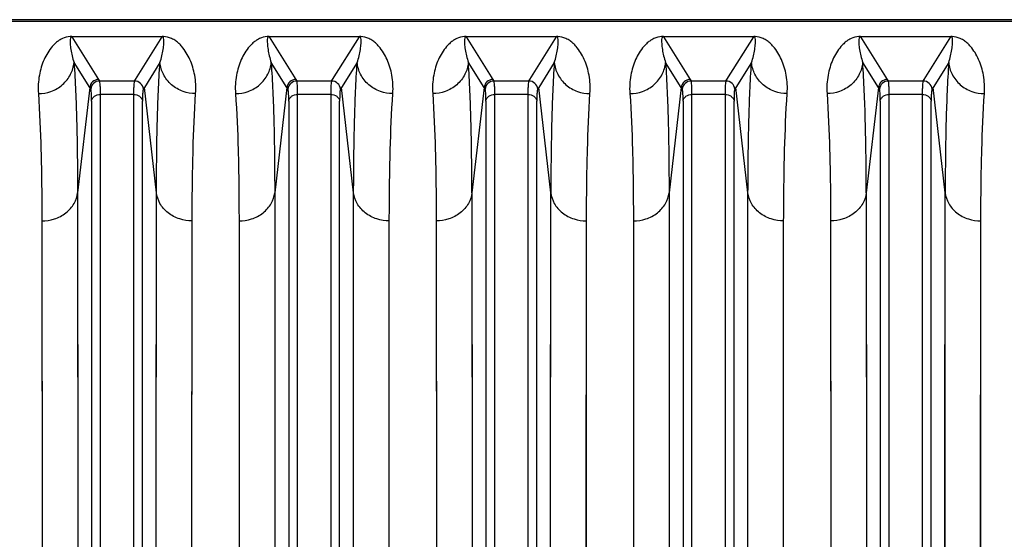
# Model space of a CAD drawing. Extents: x -1509 to 1181, y 8 to 1681.
# Tile 48 of 74: x -664 to -555, y 1605 to 1663. Entities that reach past the tile are written whole.
import ezdxf

# ---------------------------------------------------------------- set-up
doc = ezdxf.new("R2010")
doc.units = 0
doc.header["$LTSCALE"] = 65.395
doc.layers.get('0').update_dxf_attribs({"linetype": 'CONTINUOUS'})

msp = doc.modelspace()

# ---------------------------------------------------------------- linework, layer by layer
at = {"color": 6, "linetype": 'CONTINUOUS'}
msp.add_line((-702.17, 1662.99), (-414.57, 1662.99), dxfattribs=at)
at = {"color": 9, "linetype": 'CONTINUOUS'}
for p, q in [((-414.57, 1662.78), (-702.17, 1662.78)), ((-658.61, 1661.08), (-655.63, 1656.32)), ((-651.52, 1656.32), (-648.53, 1661.08)), ((-636.61, 1661.08), (-633.63, 1656.32)), ((-629.52, 1656.32), (-626.53, 1661.08)), ((-614.61, 1661.08), (-611.63, 1656.32)), ((-607.52, 1656.32), (-604.53, 1661.08)), ((-592.61, 1661.08), (-589.63, 1656.32)), ((-585.52, 1656.32), (-582.53, 1661.08)), ((-570.61, 1661.08), (-567.63, 1656.32)), ((-563.52, 1656.32), (-560.53, 1661.08)), ((-656.62, 1655.41), (-658.37, 1658.19)), ((-648.78, 1658.19), (-650.52, 1655.41)), ((-634.62, 1655.41), (-636.37, 1658.19)), ((-626.78, 1658.19), (-628.52, 1655.41)), ((-612.62, 1655.41), (-614.37, 1658.19)), ((-604.78, 1658.19), (-606.52, 1655.41)), ((-590.62, 1655.41), (-592.37, 1658.19)), ((-582.78, 1658.19), (-584.52, 1655.41)), ((-568.62, 1655.41), (-570.37, 1658.19)), ((-560.78, 1658.19), (-562.52, 1655.41)), ((-655.63, 1656.32), (-655.52, 1656.14)), ((-651.63, 1656.14), (-655.52, 1656.14)), ((-651.63, 1656.14), (-651.52, 1656.32)), ((-633.63, 1656.32), (-633.52, 1656.14)), ((-629.63, 1656.14), (-633.52, 1656.14)), ((-629.63, 1656.14), (-629.52, 1656.32)), ((-611.63, 1656.32), (-611.52, 1656.14)), ((-607.63, 1656.14), (-611.52, 1656.14)), ((-607.63, 1656.14), (-607.52, 1656.32)), ((-589.63, 1656.32), (-589.52, 1656.14)), ((-585.63, 1656.14), (-589.52, 1656.14)), ((-585.63, 1656.14), (-585.52, 1656.32)), ((-567.63, 1656.32), (-567.52, 1656.14)), ((-563.63, 1656.14), (-567.52, 1656.14)), ((-563.63, 1656.14), (-563.52, 1656.32)), ((-656.62, 1655.41), (-657.98, 1643.66)), ((-655.42, 1554.48), (-655.42, 1654.65)), ((-651.73, 1654.65), (-655.42, 1654.65)), ((-651.73, 1654.65), (-651.73, 1554.48)), ((-649.17, 1643.66), (-650.52, 1655.41)), ((-634.62, 1655.41), (-635.98, 1643.66)), ((-633.42, 1554.48), (-633.42, 1654.65)), ((-629.73, 1654.65), (-633.42, 1654.65)), ((-629.73, 1654.65), (-629.73, 1554.48)), ((-627.17, 1643.66), (-628.52, 1655.41)), ((-612.62, 1655.41), (-613.98, 1643.66)), ((-611.42, 1554.48), (-611.42, 1654.65)), ((-607.73, 1654.65), (-611.42, 1654.65)), ((-607.73, 1654.65), (-607.73, 1554.48)), ((-605.17, 1643.66), (-606.52, 1655.41)), ((-590.62, 1655.41), (-591.98, 1643.66)), ((-589.42, 1554.48), (-589.42, 1654.65)), ((-585.73, 1654.65), (-589.42, 1654.65)), ((-585.73, 1654.65), (-585.73, 1554.48)), ((-583.17, 1643.66), (-584.52, 1655.41)), ((-568.62, 1655.41), (-569.98, 1643.66)), ((-567.42, 1554.48), (-567.42, 1654.65)), ((-563.73, 1654.65), (-567.42, 1654.65)), ((-563.73, 1654.65), (-563.73, 1554.48)), ((-561.17, 1643.66), (-562.52, 1655.41)), ((-656.41, 1653.89), (-656.41, 1554.19)), ((-650.73, 1554.19), (-650.73, 1653.89)), ((-634.41, 1653.89), (-634.41, 1554.19)), ((-628.73, 1554.19), (-628.73, 1653.89)), ((-612.41, 1653.89), (-612.41, 1554.19)), ((-606.73, 1554.19), (-606.73, 1653.89)), ((-590.41, 1653.89), (-590.41, 1554.19)), ((-584.73, 1554.19), (-584.73, 1653.89)), ((-568.41, 1653.89), (-568.41, 1554.19)), ((-562.73, 1554.19), (-562.73, 1653.89)), ((-657.98, 1643.66), (-657.97, 1633.91)), ((-657.98, 1643.66), (-657.93, 1548.12)), ((-649.21, 1548.12), (-649.17, 1643.66)), ((-649.18, 1633.9), (-649.17, 1643.66)), ((-635.98, 1643.66), (-635.97, 1633.91)), ((-635.98, 1643.66), (-635.93, 1548.12)), ((-627.21, 1548.12), (-627.17, 1643.66)), ((-627.18, 1633.9), (-627.17, 1643.66)), ((-613.98, 1643.66), (-613.97, 1633.91)), ((-613.98, 1643.66), (-613.93, 1548.12)), ((-605.21, 1548.12), (-605.17, 1643.66)), ((-605.18, 1633.9), (-605.17, 1643.66)), ((-591.98, 1643.66), (-591.97, 1633.91)), ((-591.98, 1643.66), (-591.93, 1548.12)), ((-583.21, 1548.12), (-583.17, 1643.66)), ((-583.18, 1633.9), (-583.17, 1643.66)), ((-569.98, 1643.66), (-569.97, 1633.91)), ((-569.98, 1643.66), (-569.93, 1548.12)), ((-561.21, 1548.12), (-561.17, 1643.66)), ((-561.18, 1633.9), (-561.17, 1643.66)), ((-657.97, 1633.91), (-657.96, 1619.58)), ((-649.19, 1619.58), (-649.18, 1633.9)), ((-635.97, 1633.91), (-635.96, 1619.58)), ((-627.19, 1619.58), (-627.18, 1633.9)), ((-613.97, 1633.91), (-613.96, 1619.58)), ((-605.19, 1619.58), (-605.18, 1633.9)), ((-591.97, 1633.91), (-591.96, 1619.58)), ((-583.19, 1619.58), (-583.18, 1633.9)), ((-569.97, 1633.91), (-569.96, 1619.58)), ((-561.19, 1619.58), (-561.18, 1633.9)), ((-657.96, 1619.58), (-657.95, 1599.59)), ((-649.2, 1595.99), (-649.19, 1619.58)), ((-635.96, 1619.58), (-635.95, 1599.59)), ((-627.2, 1595.99), (-627.19, 1619.58)), ((-613.96, 1619.58), (-613.95, 1599.59)), ((-605.2, 1595.99), (-605.19, 1619.58)), ((-591.96, 1619.58), (-591.95, 1599.59)), ((-583.2, 1595.99), (-583.19, 1619.58)), ((-569.96, 1619.58), (-569.95, 1599.59)), ((-561.2, 1595.99), (-561.19, 1619.58))]:
    msp.add_line(p, q, dxfattribs=at)
at = {"color": 2, "linetype": 'CONTINUOUS'}
for p, q in [((-658.61, 1661.08), (-658.61, 1661.11)), ((-648.53, 1661.08), (-658.61, 1661.08)), ((-648.53, 1661.11), (-648.53, 1661.08)), ((-636.61, 1661.08), (-636.61, 1661.11)), ((-626.53, 1661.08), (-636.61, 1661.08)), ((-626.53, 1661.11), (-626.53, 1661.08)), ((-614.61, 1661.08), (-614.61, 1661.11)), ((-604.53, 1661.08), (-614.61, 1661.08)), ((-604.53, 1661.11), (-604.53, 1661.08)), ((-592.61, 1661.08), (-592.61, 1661.11)), ((-582.53, 1661.08), (-592.61, 1661.08)), ((-582.53, 1661.11), (-582.53, 1661.08)), ((-570.61, 1661.08), (-570.61, 1661.11)), ((-560.53, 1661.08), (-570.61, 1661.08)), ((-560.53, 1661.11), (-560.53, 1661.08)), ((-661.96, 1640.53), (-661.95, 1628.35)), ((-661.96, 1640.53), (-661.91, 1546.97)), ((-645.23, 1546.97), (-645.19, 1640.53)), ((-639.96, 1640.53), (-639.95, 1628.35)), ((-639.96, 1640.53), (-639.91, 1546.97)), ((-623.23, 1546.97), (-623.19, 1640.53)), ((-617.96, 1640.53), (-617.95, 1628.35)), ((-617.96, 1640.53), (-617.91, 1546.97)), ((-601.23, 1546.97), (-601.19, 1640.53)), ((-595.96, 1640.53), (-595.95, 1628.35)), ((-595.96, 1640.53), (-595.91, 1546.97)), ((-579.23, 1546.97), (-579.19, 1640.53)), ((-573.96, 1640.53), (-573.95, 1628.35)), ((-573.96, 1640.53), (-573.91, 1546.97)), ((-557.23, 1546.97), (-557.19, 1640.53)), ((-661.95, 1628.35), (-661.94, 1616.95)), ((-645.21, 1613.89), (-645.2, 1628.35)), ((-639.95, 1628.35), (-639.94, 1616.95)), ((-623.21, 1613.89), (-623.2, 1628.35)), ((-617.95, 1628.35), (-617.94, 1616.95)), ((-601.21, 1613.89), (-601.2, 1628.35)), ((-595.95, 1628.35), (-595.94, 1616.95)), ((-579.21, 1613.89), (-579.2, 1628.35)), ((-573.95, 1628.35), (-573.94, 1616.95)), ((-557.21, 1613.89), (-557.2, 1628.35)), ((-661.94, 1616.95), (-661.93, 1597.38)), ((-639.94, 1616.95), (-639.93, 1597.38)), ((-617.94, 1616.95), (-617.93, 1597.38)), ((-595.94, 1616.95), (-595.93, 1597.38)), ((-573.94, 1616.95), (-573.93, 1597.38)), ((-645.22, 1590.26), (-645.21, 1613.89)), ((-623.22, 1590.26), (-623.21, 1613.89)), ((-601.22, 1590.26), (-601.21, 1613.89)), ((-579.22, 1590.26), (-579.21, 1613.89)), ((-557.22, 1590.26), (-557.21, 1613.89))]:
    msp.add_line(p, q, dxfattribs=at)
for points in [[(-645.2, 1628.35), (-645.19, 1638.29), (-645.19, 1640.53)], [(-623.2, 1628.35), (-623.19, 1638.29), (-623.19, 1640.53)], [(-601.2, 1628.35), (-601.19, 1638.29), (-601.19, 1640.53)], [(-579.2, 1628.35), (-579.19, 1638.29), (-579.19, 1640.53)], [(-557.2, 1628.35), (-557.19, 1638.29), (-557.19, 1640.53)]]:
    msp.add_lwpolyline(points, dxfattribs=at)
for centre, radius, start, end in [((-658.62, 1658.61), 2.5, 91.9782, 94.2312), ((-658.61, 1658.33), 2.79, 90.0566, 91.9337), ((-636.62, 1658.61), 2.5, 91.9782, 94.2312), ((-636.61, 1658.33), 2.79, 90.0566, 91.9337), ((-614.61, 1658.54), 2.57, 92.1616, 94.2943), ((-614.62, 1658.63), 2.48, 89.9376, 92.1997), ((-592.62, 1658.61), 2.5, 91.9782, 94.2312), ((-592.61, 1658.33), 2.79, 90.0566, 91.9337), ((-570.61, 1658.54), 2.57, 92.1616, 94.2943), ((-570.62, 1658.63), 2.48, 89.9376, 92.1997)]:
    msp.add_arc(centre, radius, start, end, dxfattribs=at)
at = {"color": 6, "linetype": 'CONTINUOUS'}
for centre in [(-655.62, 1655.32), (-633.62, 1655.32), (-611.62, 1655.32), (-589.62, 1655.32), (-567.62, 1655.32)]:
    msp.add_arc(centre, 1, 90.167, 174.8093, dxfattribs=at)
at = {"color": 9, "linetype": 'CONTINUOUS'}
for centre, radius, start, end in [((-655.51, 1655.14), 1, 90.1787, 174.8411), ((-651.63, 1655.14), 1, 5.1589, 89.8213), ((-633.51, 1655.14), 1, 90.1787, 174.8411), ((-629.63, 1655.14), 1, 5.1589, 89.8213), ((-611.51, 1655.14), 1, 90.1787, 174.8411), ((-607.63, 1655.14), 1, 5.1589, 89.8213), ((-589.51, 1655.14), 1, 90.1787, 174.8411), ((-585.63, 1655.14), 1, 5.1589, 89.8213), ((-567.51, 1655.14), 1, 90.1787, 174.8411), ((-563.63, 1655.14), 1, 5.1589, 89.8213), ((-622.15, 1677.09), 40.73, 212.166, 212.4582), ((-684.99, 1677.09), 40.72, 327.5417, 327.834), ((-600.15, 1677.09), 40.73, 212.166, 212.4582), ((-662.99, 1677.09), 40.72, 327.5417, 327.834), ((-578.15, 1677.09), 40.73, 212.166, 212.4582), ((-640.99, 1677.09), 40.72, 327.5417, 327.834), ((-556.15, 1677.09), 40.73, 212.166, 212.4582), ((-618.99, 1677.09), 40.72, 327.5417, 327.834), ((-534.15, 1677.09), 40.73, 212.166, 212.4582), ((-596.99, 1677.09), 40.72, 327.5417, 327.834)]:
    msp.add_arc(centre, radius, start, end, dxfattribs=at)
at = {"color": 2, "linetype": 'CONTINUOUS'}
for points, knots in [([(-658.8, 1661.11), (-659.1, 1661.08), (-659.58, 1660.96), (-660.12, 1660.63), (-660.49, 1660.32), (-660.9, 1659.9), (-661.32, 1659.31), (-661.73, 1658.53), (-662.04, 1657.69), (-662.26, 1656.76), (-662.38, 1655.77), (-662.38, 1655.08), (-662.35, 1654.73)], [0, 0, 0, 0, 0.11258, 0.180381, 0.238923, 0.294069, 0.401522, 0.510235, 0.622937, 0.741225, 0.866425, 1, 1, 1, 1]), ([(-648.38, 1661.11), (-648.39, 1661.11), (-648.44, 1661.11), (-648.49, 1661.11), (-648.53, 1661.11)], [0, 0, 0, 0, 0.241687, 1, 1, 1, 1]), ([(-644.8, 1654.73), (-644.77, 1655.08), (-644.77, 1655.77), (-644.88, 1656.77), (-645.1, 1657.69), (-645.42, 1658.54), (-645.82, 1659.31), (-646.25, 1659.9), (-646.66, 1660.33), (-647.03, 1660.63), (-647.59, 1660.97), (-648.07, 1661.09), (-648.38, 1661.11)], [0, 0, 0, 0, 0.133152, 0.257943, 0.375838, 0.488165, 0.596519, 0.703644, 0.758654, 0.817112, 0.885022, 1, 1, 1, 1]), ([(-636.8, 1661.11), (-637.1, 1661.08), (-637.58, 1660.96), (-638.12, 1660.63), (-638.49, 1660.32), (-638.9, 1659.9), (-639.32, 1659.31), (-639.73, 1658.53), (-640.04, 1657.69), (-640.26, 1656.76), (-640.38, 1655.77), (-640.38, 1655.08), (-640.35, 1654.73)], [0, 0, 0, 0, 0.11258, 0.180381, 0.238923, 0.294069, 0.401522, 0.510235, 0.622937, 0.741225, 0.866425, 1, 1, 1, 1]), ([(-626.38, 1661.11), (-626.39, 1661.11), (-626.44, 1661.11), (-626.49, 1661.11), (-626.53, 1661.11)], [0, 0, 0, 0, 0.241687, 1, 1, 1, 1]), ([(-622.8, 1654.73), (-622.77, 1655.08), (-622.77, 1655.77), (-622.88, 1656.77), (-623.1, 1657.69), (-623.42, 1658.54), (-623.82, 1659.31), (-624.25, 1659.9), (-624.66, 1660.33), (-625.03, 1660.63), (-625.59, 1660.97), (-626.07, 1661.09), (-626.38, 1661.11)], [0, 0, 0, 0, 0.133152, 0.257943, 0.375838, 0.488165, 0.596519, 0.703644, 0.758654, 0.817112, 0.885022, 1, 1, 1, 1]), ([(-614.81, 1661.11), (-615.1, 1661.08), (-615.58, 1660.96), (-616.12, 1660.63), (-616.49, 1660.32), (-616.9, 1659.89), (-617.32, 1659.31), (-617.73, 1658.53), (-618.04, 1657.69), (-618.26, 1656.76), (-618.38, 1655.77), (-618.38, 1655.08), (-618.35, 1654.73)], [0, 0, 0, 0, 0.11231, 0.180099, 0.23865, 0.293812, 0.401302, 0.510055, 0.6228, 0.741132, 0.866377, 1, 1, 1, 1]), ([(-600.8, 1654.73), (-600.77, 1655.08), (-600.77, 1655.77), (-600.88, 1656.77), (-601.1, 1657.69), (-601.42, 1658.54), (-601.82, 1659.32), (-602.25, 1659.9), (-602.66, 1660.33), (-603.03, 1660.64), (-603.59, 1660.97), (-604.08, 1661.09), (-604.38, 1661.11)], [0, 0, 0, 0, 0.133069, 0.257782, 0.375602, 0.487855, 0.596141, 0.703203, 0.758186, 0.816628, 0.88456, 1, 1, 1, 1]), ([(-592.8, 1661.11), (-593.1, 1661.08), (-593.58, 1660.96), (-594.12, 1660.63), (-594.49, 1660.32), (-594.9, 1659.9), (-595.32, 1659.31), (-595.73, 1658.53), (-596.04, 1657.69), (-596.26, 1656.76), (-596.38, 1655.77), (-596.38, 1655.08), (-596.35, 1654.73)], [0, 0, 0, 0, 0.11258, 0.180381, 0.238923, 0.294069, 0.401522, 0.510235, 0.622937, 0.741225, 0.866425, 1, 1, 1, 1]), ([(-582.38, 1661.11), (-582.39, 1661.11), (-582.44, 1661.11), (-582.49, 1661.11), (-582.53, 1661.11)], [0, 0, 0, 0, 0.241687, 1, 1, 1, 1]), ([(-578.8, 1654.73), (-578.77, 1655.08), (-578.77, 1655.77), (-578.88, 1656.77), (-579.1, 1657.69), (-579.42, 1658.54), (-579.82, 1659.31), (-580.25, 1659.9), (-580.66, 1660.33), (-581.03, 1660.63), (-581.59, 1660.97), (-582.07, 1661.09), (-582.38, 1661.11)], [0, 0, 0, 0, 0.133152, 0.257943, 0.375838, 0.488165, 0.596519, 0.703644, 0.758654, 0.817112, 0.885022, 1, 1, 1, 1]), ([(-570.81, 1661.11), (-571.1, 1661.08), (-571.58, 1660.96), (-572.12, 1660.63), (-572.49, 1660.32), (-572.9, 1659.89), (-573.32, 1659.31), (-573.73, 1658.53), (-574.04, 1657.69), (-574.26, 1656.76), (-574.38, 1655.77), (-574.38, 1655.08), (-574.35, 1654.73)], [0, 0, 0, 0, 0.11231, 0.180099, 0.23865, 0.293812, 0.401302, 0.510055, 0.6228, 0.741132, 0.866377, 1, 1, 1, 1]), ([(-556.8, 1654.73), (-556.77, 1655.08), (-556.77, 1655.77), (-556.88, 1656.77), (-557.1, 1657.69), (-557.42, 1658.54), (-557.82, 1659.32), (-558.25, 1659.9), (-558.66, 1660.33), (-559.03, 1660.64), (-559.59, 1660.97), (-560.08, 1661.09), (-560.38, 1661.11)], [0, 0, 0, 0, 0.133069, 0.257782, 0.375602, 0.487855, 0.596141, 0.703203, 0.758186, 0.816628, 0.88456, 1, 1, 1, 1]), ([(-662.35, 1654.73), (-662.2, 1652.64), (-662.01, 1647.91), (-661.96, 1643.17), (-661.96, 1640.53)], [0, 0, 0, 0, 0.441297, 1, 1, 1, 1]), ([(-645.19, 1640.53), (-645.18, 1643.17), (-645.13, 1647.91), (-644.94, 1652.64), (-644.8, 1654.73)], [0, 0, 0, 0, 0.558704, 1, 1, 1, 1]), ([(-640.35, 1654.73), (-640.2, 1652.64), (-640.01, 1647.91), (-639.96, 1643.17), (-639.96, 1640.53)], [0, 0, 0, 0, 0.441297, 1, 1, 1, 1]), ([(-623.19, 1640.53), (-623.18, 1643.17), (-623.13, 1647.91), (-622.94, 1652.64), (-622.8, 1654.73)], [0, 0, 0, 0, 0.558704, 1, 1, 1, 1]), ([(-618.35, 1654.73), (-618.2, 1652.64), (-618.01, 1647.91), (-617.96, 1643.17), (-617.96, 1640.53)], [0, 0, 0, 0, 0.441296, 1, 1, 1, 1]), ([(-601.19, 1640.53), (-601.18, 1643.17), (-601.13, 1647.91), (-600.94, 1652.64), (-600.8, 1654.73)], [0, 0, 0, 0, 0.558703, 1, 1, 1, 1]), ([(-596.35, 1654.73), (-596.2, 1652.64), (-596.01, 1647.91), (-595.96, 1643.17), (-595.96, 1640.53)], [0, 0, 0, 0, 0.441297, 1, 1, 1, 1]), ([(-579.19, 1640.53), (-579.18, 1643.17), (-579.13, 1647.91), (-578.94, 1652.64), (-578.8, 1654.73)], [0, 0, 0, 0, 0.558704, 1, 1, 1, 1]), ([(-574.35, 1654.73), (-574.2, 1652.64), (-574.01, 1647.91), (-573.96, 1643.17), (-573.96, 1640.53)], [0, 0, 0, 0, 0.441296, 1, 1, 1, 1]), ([(-557.19, 1640.53), (-557.18, 1643.17), (-557.13, 1647.91), (-556.94, 1652.64), (-556.8, 1654.73)], [0, 0, 0, 0, 0.558703, 1, 1, 1, 1])]:
    msp.add_open_spline(points, degree=3, knots=knots, dxfattribs=at)
at = {"color": 9, "linetype": 'CONTINUOUS'}
for points, knots in [([(-658.61, 1661.08), (-658.64, 1661.08), (-658.7, 1661.07), (-658.75, 1661), (-658.77, 1660.95), (-658.78, 1660.92)], [0, 0, 0, 0, 0.370051, 0.59998, 1, 1, 1, 1]), ([(-648.37, 1660.92), (-648.37, 1660.95), (-648.39, 1661), (-648.45, 1661.07), (-648.5, 1661.08), (-648.53, 1661.08)], [0, 0, 0, 0, 0.399578, 0.629634, 1, 1, 1, 1]), ([(-636.61, 1661.08), (-636.64, 1661.08), (-636.7, 1661.07), (-636.75, 1661), (-636.77, 1660.95), (-636.78, 1660.92)], [0, 0, 0, 0, 0.370051, 0.59998, 1, 1, 1, 1]), ([(-626.37, 1660.92), (-626.37, 1660.95), (-626.39, 1661), (-626.45, 1661.07), (-626.5, 1661.08), (-626.53, 1661.08)], [0, 0, 0, 0, 0.399578, 0.629634, 1, 1, 1, 1]), ([(-614.61, 1661.08), (-614.64, 1661.08), (-614.7, 1661.07), (-614.75, 1661), (-614.77, 1660.95), (-614.78, 1660.92)], [0, 0, 0, 0, 0.369938, 0.599795, 1, 1, 1, 1]), ([(-604.37, 1660.92), (-604.37, 1660.95), (-604.39, 1661), (-604.45, 1661.07), (-604.5, 1661.08), (-604.53, 1661.08)], [0, 0, 0, 0, 0.399592, 0.629645, 1, 1, 1, 1]), ([(-592.61, 1661.08), (-592.64, 1661.08), (-592.7, 1661.07), (-592.75, 1661), (-592.77, 1660.95), (-592.78, 1660.92)], [0, 0, 0, 0, 0.370051, 0.59998, 1, 1, 1, 1]), ([(-582.37, 1660.92), (-582.37, 1660.95), (-582.39, 1661), (-582.45, 1661.07), (-582.5, 1661.08), (-582.53, 1661.08)], [0, 0, 0, 0, 0.399578, 0.629634, 1, 1, 1, 1]), ([(-570.61, 1661.08), (-570.64, 1661.08), (-570.7, 1661.07), (-570.75, 1661), (-570.77, 1660.95), (-570.78, 1660.92)], [0, 0, 0, 0, 0.369938, 0.599795, 1, 1, 1, 1]), ([(-560.37, 1660.92), (-560.37, 1660.95), (-560.39, 1661), (-560.45, 1661.07), (-560.5, 1661.08), (-560.53, 1661.08)], [0, 0, 0, 0, 0.399592, 0.629645, 1, 1, 1, 1]), ([(-658.78, 1660.92), (-658.8, 1660.82), (-658.82, 1660.62), (-658.8, 1660.31), (-658.77, 1659.99), (-658.71, 1659.53), (-658.59, 1658.93), (-658.45, 1658.44), (-658.37, 1658.19)], [0, 0, 0, 0, 0.106041, 0.216977, 0.333314, 0.455099, 0.715453, 1, 1, 1, 1]), ([(-648.78, 1658.19), (-648.69, 1658.44), (-648.56, 1658.93), (-648.44, 1659.53), (-648.37, 1659.99), (-648.34, 1660.31), (-648.33, 1660.62), (-648.34, 1660.82), (-648.37, 1660.92)], [0, 0, 0, 0, 0.284571, 0.54493, 0.666711, 0.783041, 0.893965, 1, 1, 1, 1]), ([(-636.78, 1660.92), (-636.8, 1660.82), (-636.82, 1660.62), (-636.8, 1660.31), (-636.77, 1659.99), (-636.71, 1659.53), (-636.59, 1658.93), (-636.45, 1658.44), (-636.37, 1658.19)], [0, 0, 0, 0, 0.106041, 0.216977, 0.333314, 0.455099, 0.715453, 1, 1, 1, 1]), ([(-626.78, 1658.19), (-626.69, 1658.44), (-626.56, 1658.93), (-626.44, 1659.53), (-626.37, 1659.99), (-626.34, 1660.31), (-626.33, 1660.62), (-626.34, 1660.82), (-626.37, 1660.92)], [0, 0, 0, 0, 0.284571, 0.54493, 0.666711, 0.783041, 0.893965, 1, 1, 1, 1]), ([(-614.78, 1660.92), (-614.8, 1660.82), (-614.82, 1660.62), (-614.8, 1660.31), (-614.77, 1659.99), (-614.71, 1659.53), (-614.59, 1658.93), (-614.45, 1658.44), (-614.37, 1658.19)], [0, 0, 0, 0, 0.106044, 0.216986, 0.333327, 0.455112, 0.715464, 1, 1, 1, 1]), ([(-604.78, 1658.19), (-604.69, 1658.44), (-604.56, 1658.93), (-604.44, 1659.53), (-604.37, 1659.99), (-604.34, 1660.31), (-604.33, 1660.62), (-604.34, 1660.82), (-604.37, 1660.92)], [0, 0, 0, 0, 0.284569, 0.544929, 0.66671, 0.78304, 0.893965, 1, 1, 1, 1]), ([(-592.78, 1660.92), (-592.8, 1660.82), (-592.82, 1660.62), (-592.8, 1660.31), (-592.77, 1659.99), (-592.71, 1659.53), (-592.59, 1658.93), (-592.45, 1658.44), (-592.37, 1658.19)], [0, 0, 0, 0, 0.106041, 0.216977, 0.333314, 0.455099, 0.715453, 1, 1, 1, 1]), ([(-582.78, 1658.19), (-582.69, 1658.44), (-582.56, 1658.93), (-582.44, 1659.53), (-582.37, 1659.99), (-582.34, 1660.31), (-582.33, 1660.62), (-582.34, 1660.82), (-582.37, 1660.92)], [0, 0, 0, 0, 0.284571, 0.54493, 0.666711, 0.783041, 0.893965, 1, 1, 1, 1]), ([(-570.78, 1660.92), (-570.8, 1660.82), (-570.82, 1660.62), (-570.8, 1660.31), (-570.77, 1659.99), (-570.71, 1659.53), (-570.59, 1658.93), (-570.45, 1658.44), (-570.37, 1658.19)], [0, 0, 0, 0, 0.106044, 0.216986, 0.333327, 0.455112, 0.715464, 1, 1, 1, 1]), ([(-560.78, 1658.19), (-560.69, 1658.44), (-560.56, 1658.93), (-560.44, 1659.53), (-560.37, 1659.99), (-560.34, 1660.31), (-560.33, 1660.62), (-560.34, 1660.82), (-560.37, 1660.92)], [0, 0, 0, 0, 0.284569, 0.544929, 0.66671, 0.78304, 0.893965, 1, 1, 1, 1]), ([(-662.35, 1654.73), (-661.87, 1654.73), (-660.89, 1654.9), (-659.6, 1655.66), (-658.69, 1656.82), (-658.41, 1657.74), (-658.37, 1658.19)], [0, 0, 0, 0, 0.246824, 0.508403, 0.764882, 1, 1, 1, 1]), ([(-658.37, 1658.19), (-658.22, 1656.06), (-658.03, 1651.21), (-657.98, 1646.37), (-657.98, 1643.66)], [0, 0, 0, 0, 0.441225, 1, 1, 1, 1]), ([(-649.17, 1643.66), (-649.16, 1646.37), (-649.12, 1651.21), (-648.92, 1656.06), (-648.78, 1658.19)], [0, 0, 0, 0, 0.558775, 1, 1, 1, 1]), ([(-644.8, 1654.73), (-645.27, 1654.73), (-646.25, 1654.9), (-647.54, 1655.65), (-648.46, 1656.81), (-648.73, 1657.74), (-648.78, 1658.19)], [0, 0, 0, 0, 0.246145, 0.50748, 0.764227, 1, 1, 1, 1]), ([(-640.35, 1654.73), (-639.87, 1654.73), (-638.89, 1654.9), (-637.6, 1655.66), (-636.69, 1656.82), (-636.41, 1657.74), (-636.37, 1658.19)], [0, 0, 0, 0, 0.246824, 0.508403, 0.764882, 1, 1, 1, 1]), ([(-636.37, 1658.19), (-636.22, 1656.06), (-636.03, 1651.21), (-635.98, 1646.37), (-635.98, 1643.66)], [0, 0, 0, 0, 0.441225, 1, 1, 1, 1]), ([(-627.17, 1643.66), (-627.16, 1646.37), (-627.12, 1651.21), (-626.92, 1656.06), (-626.78, 1658.19)], [0, 0, 0, 0, 0.558775, 1, 1, 1, 1]), ([(-622.8, 1654.73), (-623.27, 1654.73), (-624.25, 1654.9), (-625.54, 1655.65), (-626.46, 1656.81), (-626.73, 1657.74), (-626.78, 1658.19)], [0, 0, 0, 0, 0.246145, 0.50748, 0.764227, 1, 1, 1, 1]), ([(-614.37, 1658.19), (-614.41, 1657.74), (-614.69, 1656.81), (-615.61, 1655.65), (-616.9, 1654.9), (-617.88, 1654.73), (-618.35, 1654.73)], [0, 0, 0, 0, 0.235773, 0.49252, 0.753855, 1, 1, 1, 1]), ([(-613.98, 1643.66), (-613.98, 1646.37), (-614.03, 1651.21), (-614.22, 1656.06), (-614.37, 1658.19)], [0, 0, 0, 0, 0.558775, 1, 1, 1, 1]), ([(-604.78, 1658.19), (-604.92, 1656.06), (-605.12, 1651.21), (-605.16, 1646.37), (-605.17, 1643.66)], [0, 0, 0, 0, 0.441225, 1, 1, 1, 1]), ([(-604.78, 1658.19), (-604.73, 1657.74), (-604.46, 1656.81), (-603.54, 1655.65), (-602.25, 1654.9), (-601.27, 1654.73), (-600.8, 1654.73)], [0, 0, 0, 0, 0.235773, 0.49252, 0.753855, 1, 1, 1, 1]), ([(-596.35, 1654.73), (-595.87, 1654.73), (-594.89, 1654.9), (-593.6, 1655.66), (-592.69, 1656.82), (-592.41, 1657.74), (-592.37, 1658.19)], [0, 0, 0, 0, 0.246824, 0.508403, 0.764882, 1, 1, 1, 1]), ([(-592.37, 1658.19), (-592.22, 1656.06), (-592.03, 1651.21), (-591.98, 1646.37), (-591.98, 1643.66)], [0, 0, 0, 0, 0.441225, 1, 1, 1, 1]), ([(-583.17, 1643.66), (-583.16, 1646.37), (-583.12, 1651.21), (-582.92, 1656.06), (-582.78, 1658.19)], [0, 0, 0, 0, 0.558775, 1, 1, 1, 1]), ([(-578.8, 1654.73), (-579.27, 1654.73), (-580.25, 1654.9), (-581.54, 1655.65), (-582.46, 1656.81), (-582.73, 1657.74), (-582.78, 1658.19)], [0, 0, 0, 0, 0.246145, 0.50748, 0.764227, 1, 1, 1, 1]), ([(-570.37, 1658.19), (-570.41, 1657.74), (-570.69, 1656.81), (-571.61, 1655.65), (-572.9, 1654.9), (-573.88, 1654.73), (-574.35, 1654.73)], [0, 0, 0, 0, 0.235773, 0.49252, 0.753855, 1, 1, 1, 1]), ([(-569.98, 1643.66), (-569.98, 1646.37), (-570.03, 1651.21), (-570.22, 1656.06), (-570.37, 1658.19)], [0, 0, 0, 0, 0.558775, 1, 1, 1, 1]), ([(-560.78, 1658.19), (-560.92, 1656.06), (-561.12, 1651.21), (-561.16, 1646.37), (-561.17, 1643.66)], [0, 0, 0, 0, 0.441225, 1, 1, 1, 1]), ([(-560.78, 1658.19), (-560.73, 1657.74), (-560.46, 1656.81), (-559.54, 1655.65), (-558.25, 1654.9), (-557.27, 1654.73), (-556.8, 1654.73)], [0, 0, 0, 0, 0.235773, 0.49252, 0.753855, 1, 1, 1, 1]), ([(-655.42, 1654.65), (-655.42, 1654.85), (-655.42, 1655.19), (-655.44, 1655.63), (-655.46, 1655.92), (-655.49, 1656.07), (-655.51, 1656.13), (-655.52, 1656.14)], [0, 0, 0, 0, 0.387578, 0.685464, 0.889825, 0.956482, 1, 1, 1, 1]), ([(-651.63, 1656.14), (-651.64, 1656.13), (-651.65, 1656.07), (-651.68, 1655.92), (-651.71, 1655.63), (-651.72, 1655.19), (-651.73, 1654.85), (-651.73, 1654.65)], [0, 0, 0, 0, 0.043518, 0.110174, 0.314535, 0.612422, 1, 1, 1, 1]), ([(-633.42, 1654.65), (-633.42, 1654.85), (-633.42, 1655.19), (-633.44, 1655.63), (-633.46, 1655.92), (-633.49, 1656.07), (-633.51, 1656.13), (-633.52, 1656.14)], [0, 0, 0, 0, 0.387578, 0.685464, 0.889825, 0.956482, 1, 1, 1, 1]), ([(-629.63, 1656.14), (-629.64, 1656.13), (-629.65, 1656.07), (-629.68, 1655.92), (-629.71, 1655.63), (-629.72, 1655.19), (-629.73, 1654.85), (-629.73, 1654.65)], [0, 0, 0, 0, 0.043518, 0.110174, 0.314535, 0.612422, 1, 1, 1, 1]), ([(-611.42, 1654.65), (-611.42, 1654.85), (-611.42, 1655.19), (-611.44, 1655.63), (-611.46, 1655.92), (-611.49, 1656.07), (-611.51, 1656.13), (-611.52, 1656.14)], [0, 0, 0, 0, 0.387578, 0.685464, 0.889825, 0.956482, 1, 1, 1, 1]), ([(-607.63, 1656.14), (-607.64, 1656.13), (-607.65, 1656.07), (-607.68, 1655.92), (-607.71, 1655.63), (-607.72, 1655.19), (-607.73, 1654.85), (-607.73, 1654.65)], [0, 0, 0, 0, 0.043518, 0.110174, 0.314535, 0.612422, 1, 1, 1, 1]), ([(-589.42, 1654.65), (-589.42, 1654.85), (-589.42, 1655.19), (-589.44, 1655.63), (-589.46, 1655.92), (-589.49, 1656.07), (-589.51, 1656.13), (-589.52, 1656.14)], [0, 0, 0, 0, 0.387578, 0.685464, 0.889825, 0.956482, 1, 1, 1, 1]), ([(-585.63, 1656.14), (-585.64, 1656.13), (-585.65, 1656.07), (-585.68, 1655.92), (-585.71, 1655.63), (-585.72, 1655.19), (-585.73, 1654.85), (-585.73, 1654.65)], [0, 0, 0, 0, 0.043518, 0.110174, 0.314535, 0.612422, 1, 1, 1, 1]), ([(-567.42, 1654.65), (-567.42, 1654.85), (-567.42, 1655.19), (-567.44, 1655.63), (-567.46, 1655.92), (-567.49, 1656.07), (-567.51, 1656.13), (-567.52, 1656.14)], [0, 0, 0, 0, 0.387578, 0.685464, 0.889825, 0.956482, 1, 1, 1, 1]), ([(-563.63, 1656.14), (-563.64, 1656.13), (-563.65, 1656.07), (-563.68, 1655.92), (-563.71, 1655.63), (-563.72, 1655.19), (-563.73, 1654.85), (-563.73, 1654.65)], [0, 0, 0, 0, 0.043518, 0.110174, 0.314535, 0.612422, 1, 1, 1, 1]), ([(-656.41, 1653.89), (-656.41, 1654.06), (-656.41, 1654.37), (-656.43, 1654.77), (-656.45, 1655.03), (-656.48, 1655.17), (-656.5, 1655.22), (-656.51, 1655.23)], [0, 0, 0, 0, 0.386944, 0.684606, 0.888917, 0.955846, 1, 1, 1, 1]), ([(-656.41, 1653.89), (-656.4, 1653.99), (-656.33, 1654.2), (-656.02, 1654.54), (-655.65, 1654.65), (-655.42, 1654.65)], [0, 0, 0, 0, 0.224277, 0.477563, 1, 1, 1, 1]), ([(-651.73, 1654.65), (-651.49, 1654.65), (-651.13, 1654.54), (-650.82, 1654.2), (-650.74, 1653.99), (-650.73, 1653.89)], [0, 0, 0, 0, 0.522437, 0.775723, 1, 1, 1, 1]), ([(-650.63, 1655.23), (-650.64, 1655.22), (-650.66, 1655.17), (-650.69, 1655.03), (-650.71, 1654.77), (-650.73, 1654.37), (-650.73, 1654.06), (-650.73, 1653.89)], [0, 0, 0, 0, 0.044176, 0.111126, 0.315459, 0.6131, 1, 1, 1, 1]), ([(-634.41, 1653.89), (-634.41, 1654.06), (-634.41, 1654.37), (-634.43, 1654.77), (-634.45, 1655.03), (-634.48, 1655.17), (-634.5, 1655.22), (-634.51, 1655.23)], [0, 0, 0, 0, 0.386944, 0.684606, 0.888917, 0.955846, 1, 1, 1, 1]), ([(-634.41, 1653.89), (-634.4, 1653.99), (-634.33, 1654.2), (-634.02, 1654.54), (-633.65, 1654.65), (-633.42, 1654.65)], [0, 0, 0, 0, 0.224277, 0.477563, 1, 1, 1, 1]), ([(-629.73, 1654.65), (-629.49, 1654.65), (-629.13, 1654.54), (-628.82, 1654.2), (-628.74, 1653.99), (-628.73, 1653.89)], [0, 0, 0, 0, 0.522437, 0.775723, 1, 1, 1, 1]), ([(-628.63, 1655.23), (-628.64, 1655.22), (-628.66, 1655.17), (-628.69, 1655.03), (-628.71, 1654.77), (-628.73, 1654.37), (-628.73, 1654.06), (-628.73, 1653.89)], [0, 0, 0, 0, 0.044176, 0.111126, 0.315459, 0.6131, 1, 1, 1, 1]), ([(-612.41, 1653.89), (-612.41, 1654.06), (-612.41, 1654.37), (-612.43, 1654.77), (-612.45, 1655.03), (-612.48, 1655.17), (-612.5, 1655.22), (-612.51, 1655.23)], [0, 0, 0, 0, 0.386944, 0.684606, 0.888917, 0.955846, 1, 1, 1, 1]), ([(-612.41, 1653.89), (-612.4, 1653.99), (-612.33, 1654.2), (-612.02, 1654.54), (-611.65, 1654.65), (-611.42, 1654.65)], [0, 0, 0, 0, 0.224277, 0.477563, 1, 1, 1, 1]), ([(-607.73, 1654.65), (-607.49, 1654.65), (-607.13, 1654.54), (-606.82, 1654.2), (-606.74, 1653.99), (-606.73, 1653.89)], [0, 0, 0, 0, 0.522437, 0.775723, 1, 1, 1, 1]), ([(-606.63, 1655.23), (-606.64, 1655.22), (-606.66, 1655.17), (-606.69, 1655.03), (-606.71, 1654.77), (-606.73, 1654.37), (-606.73, 1654.06), (-606.73, 1653.89)], [0, 0, 0, 0, 0.044176, 0.111126, 0.315459, 0.6131, 1, 1, 1, 1]), ([(-590.41, 1653.89), (-590.41, 1654.06), (-590.41, 1654.37), (-590.43, 1654.77), (-590.45, 1655.03), (-590.48, 1655.17), (-590.5, 1655.22), (-590.51, 1655.23)], [0, 0, 0, 0, 0.386944, 0.684606, 0.888917, 0.955846, 1, 1, 1, 1]), ([(-590.41, 1653.89), (-590.4, 1653.99), (-590.33, 1654.2), (-590.02, 1654.54), (-589.65, 1654.65), (-589.42, 1654.65)], [0, 0, 0, 0, 0.224277, 0.477563, 1, 1, 1, 1]), ([(-585.73, 1654.65), (-585.49, 1654.65), (-585.13, 1654.54), (-584.82, 1654.2), (-584.74, 1653.99), (-584.73, 1653.89)], [0, 0, 0, 0, 0.522437, 0.775723, 1, 1, 1, 1]), ([(-584.63, 1655.23), (-584.64, 1655.22), (-584.66, 1655.17), (-584.69, 1655.03), (-584.71, 1654.77), (-584.73, 1654.37), (-584.73, 1654.06), (-584.73, 1653.89)], [0, 0, 0, 0, 0.044176, 0.111126, 0.315459, 0.6131, 1, 1, 1, 1]), ([(-568.41, 1653.89), (-568.41, 1654.06), (-568.41, 1654.37), (-568.43, 1654.77), (-568.45, 1655.03), (-568.48, 1655.17), (-568.5, 1655.22), (-568.51, 1655.23)], [0, 0, 0, 0, 0.386944, 0.684606, 0.888917, 0.955846, 1, 1, 1, 1]), ([(-568.41, 1653.89), (-568.4, 1653.99), (-568.33, 1654.2), (-568.02, 1654.54), (-567.65, 1654.65), (-567.42, 1654.65)], [0, 0, 0, 0, 0.224277, 0.477563, 1, 1, 1, 1]), ([(-563.73, 1654.65), (-563.49, 1654.65), (-563.13, 1654.54), (-562.82, 1654.2), (-562.74, 1653.99), (-562.73, 1653.89)], [0, 0, 0, 0, 0.522437, 0.775723, 1, 1, 1, 1]), ([(-562.63, 1655.23), (-562.64, 1655.22), (-562.66, 1655.17), (-562.69, 1655.03), (-562.71, 1654.77), (-562.73, 1654.37), (-562.73, 1654.06), (-562.73, 1653.89)], [0, 0, 0, 0, 0.044176, 0.111126, 0.315459, 0.6131, 1, 1, 1, 1]), ([(-661.96, 1640.53), (-661.49, 1640.53), (-660.52, 1640.68), (-659.24, 1641.34), (-658.31, 1642.39), (-658.02, 1643.25), (-657.98, 1643.66)], [0, 0, 0, 0, 0.255668, 0.521552, 0.774239, 1, 1, 1, 1]), ([(-645.19, 1640.53), (-645.66, 1640.53), (-646.62, 1640.68), (-647.91, 1641.34), (-648.83, 1642.39), (-649.12, 1643.25), (-649.17, 1643.66)], [0, 0, 0, 0, 0.255753, 0.521664, 0.774316, 1, 1, 1, 1]), ([(-639.96, 1640.53), (-639.49, 1640.53), (-638.52, 1640.68), (-637.24, 1641.34), (-636.31, 1642.39), (-636.02, 1643.25), (-635.98, 1643.66)], [0, 0, 0, 0, 0.255668, 0.521552, 0.774239, 1, 1, 1, 1]), ([(-623.19, 1640.53), (-623.66, 1640.53), (-624.62, 1640.68), (-625.91, 1641.34), (-626.83, 1642.39), (-627.12, 1643.25), (-627.17, 1643.66)], [0, 0, 0, 0, 0.255753, 0.521664, 0.774316, 1, 1, 1, 1]), ([(-613.98, 1643.66), (-614.02, 1643.25), (-614.31, 1642.39), (-615.24, 1641.34), (-616.52, 1640.68), (-617.49, 1640.53), (-617.96, 1640.53)], [0, 0, 0, 0, 0.225684, 0.478336, 0.744247, 1, 1, 1, 1]), ([(-605.17, 1643.66), (-605.12, 1643.25), (-604.83, 1642.39), (-603.91, 1641.34), (-602.62, 1640.68), (-601.66, 1640.53), (-601.19, 1640.53)], [0, 0, 0, 0, 0.225761, 0.478448, 0.744332, 1, 1, 1, 1]), ([(-595.96, 1640.53), (-595.49, 1640.53), (-594.52, 1640.68), (-593.24, 1641.34), (-592.31, 1642.39), (-592.02, 1643.25), (-591.98, 1643.66)], [0, 0, 0, 0, 0.255668, 0.521552, 0.774239, 1, 1, 1, 1]), ([(-579.19, 1640.53), (-579.66, 1640.53), (-580.62, 1640.68), (-581.91, 1641.34), (-582.83, 1642.39), (-583.12, 1643.25), (-583.17, 1643.66)], [0, 0, 0, 0, 0.255753, 0.521664, 0.774316, 1, 1, 1, 1]), ([(-569.98, 1643.66), (-570.02, 1643.25), (-570.31, 1642.39), (-571.24, 1641.34), (-572.52, 1640.68), (-573.49, 1640.53), (-573.96, 1640.53)], [0, 0, 0, 0, 0.225684, 0.478336, 0.744247, 1, 1, 1, 1]), ([(-561.17, 1643.66), (-561.12, 1643.25), (-560.83, 1642.39), (-559.91, 1641.34), (-558.62, 1640.68), (-557.66, 1640.53), (-557.19, 1640.53)], [0, 0, 0, 0, 0.225761, 0.478448, 0.744332, 1, 1, 1, 1])]:
    msp.add_open_spline(points, degree=3, knots=knots, dxfattribs=at)
at = {"color": 2, "linetype": 'CONTINUOUS'}
for points in [[(-604.38, 1661.11), (-604.43, 1661.11), (-604.48, 1661.11), (-604.53, 1661.11)], [(-560.38, 1661.11), (-560.43, 1661.11), (-560.48, 1661.11), (-560.53, 1661.11)]]:
    msp.add_open_spline(points, degree=3, dxfattribs=at)

doc.saveas('drawing.dxf')
